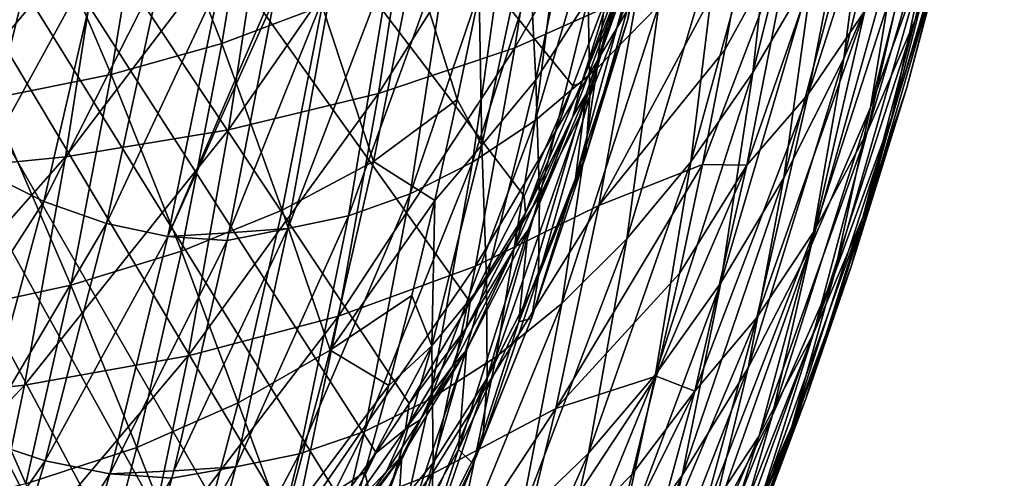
# Model space of a CAD drawing. Header units: millimetres. Extents: x 0 to 99, y -177 to 177.
# Tile 40 of 192: x 66 to 90, y -134 to -122. Entities that reach past the tile are written whole.
import ezdxf

# ---------------------------------------------------------------- set-up
doc = ezdxf.new("R2010")
doc.units = ezdxf.units.MM
doc.header["$LTSCALE"] = 26.699852
for name, color, linetype in [('11', 7, 'CONTINUOUS'), ('12', 7, 'CONTINUOUS'), ('13', 7, 'CONTINUOUS'), ('15', 7, 'CONTINUOUS'), ('17', 7, 'CONTINUOUS'), ('22', 7, 'CONTINUOUS'), ('25', 7, 'CONTINUOUS')]:
    doc.layers.add(name, color=color, linetype=linetype)

msp = doc.modelspace()

# ---------------------------------------------------------------- linework, layer by layer
at = {"layer": '11', "color": 253, "linetype": 'Continuous', "true_color": 0x9ca8ab}
for points in [[(88.592, -117.141, 179.842), (87.417, -122.353, 175.448), (89.598, -114.177, 176.51), (88.592, -117.141, 179.842)], [(89.598, -114.177, 176.51), (87.417, -122.353, 175.448), (88.456, -119.274, 172.208), (89.598, -114.177, 176.51)], [(87.068, -120.018, 147.209), (85.676, -123.301, 141.889), (87.641, -115.127, 143.601), (87.068, -120.018, 147.209)], [(87.641, -115.127, 143.601), (85.676, -123.301, 141.889), (86.315, -118.304, 138.506), (87.641, -115.127, 143.601)], [(81.148, -121.994, 113.367), (79.641, -123.542, 107.629), (81.766, -115.818, 110.867), (81.148, -121.994, 113.367)], [(81.766, -115.818, 110.867), (79.641, -123.542, 107.629), (80.347, -117.317, 105.449), (81.766, -115.818, 110.867)], [(84.914, -121.141, 133.133), (83.448, -123.647, 127.526), (85.454, -115.621, 129.853), (84.914, -121.141, 133.133)], [(85.454, -115.621, 129.853), (83.448, -123.647, 127.526), (84.065, -118.045, 124.521), (85.454, -115.621, 129.853)], [(88.456, -119.274, 172.208), (87.212, -124.015, 167.523), (89.354, -115.86, 168.733), (88.456, -119.274, 172.208)], [(89.354, -115.86, 168.733), (87.212, -124.015, 167.523), (88.151, -120.486, 164.169), (89.354, -115.86, 168.733)], [(85.94, -118.333, 192.509), (84.796, -124.175, 188.319), (87.306, -116.376, 189.892), (85.94, -118.333, 192.509)], [(87.306, -116.376, 189.892), (84.796, -124.175, 188.319), (86.183, -122.135, 185.752), (87.306, -116.376, 189.892)], [(87.685, -120.743, 155.805), (86.328, -124.506, 150.639), (88.366, -116.365, 152.188), (87.685, -120.743, 155.805)], [(88.366, -116.365, 152.188), (86.328, -124.506, 150.639), (87.068, -120.018, 147.209), (88.366, -116.365, 152.188)], [(88.151, -120.486, 164.169), (86.846, -124.742, 159.225), (88.941, -116.601, 160.597), (88.151, -120.486, 164.169)], [(88.941, -116.601, 160.597), (86.846, -124.742, 159.225), (87.685, -120.743, 155.805), (88.941, -116.601, 160.597)], [(87.451, -119.792, 182.924), (86.245, -125.105, 178.448), (88.592, -117.141, 179.842), (87.451, -119.792, 182.924)], [(88.592, -117.141, 179.842), (86.245, -125.105, 178.448), (87.417, -122.353, 175.448), (88.592, -117.141, 179.842)], [(79.641, -123.542, 107.629), (78.118, -124.82, 101.84), (80.347, -117.317, 105.449), (79.641, -123.542, 107.629)], [(80.347, -117.317, 105.449), (78.118, -124.82, 101.84), (78.911, -118.559, 99.984), (80.347, -117.317, 105.449)], [(83.448, -123.647, 127.526), (81.928, -125.834, 121.729), (84.065, -118.045, 124.521), (83.448, -123.647, 127.526)], [(84.065, -118.045, 124.521), (81.928, -125.834, 121.729), (82.626, -120.166, 119.012), (84.065, -118.045, 124.521)], [(84.46, -120.002, 194.848), (83.3, -125.913, 190.616), (85.94, -118.333, 192.509), (84.46, -120.002, 194.848)], [(85.94, -118.333, 192.509), (83.3, -125.913, 190.616), (84.796, -124.175, 188.319), (85.94, -118.333, 192.509)], [(85.676, -123.301, 141.889), (84.204, -126.223, 136.273), (86.315, -118.304, 138.506), (85.676, -123.301, 141.889)], [(86.315, -118.304, 138.506), (84.204, -126.223, 136.273), (84.914, -121.141, 133.133), (86.315, -118.304, 138.506)], [(78.118, -124.82, 101.84), (76.588, -125.84, 96.043), (78.911, -118.559, 99.984), (78.118, -124.82, 101.84)], [(78.911, -118.559, 99.984), (76.588, -125.84, 96.043), (77.469, -119.553, 94.51), (78.911, -118.559, 99.984)], [(87.417, -122.353, 175.448), (86.135, -127.196, 170.655), (88.456, -119.274, 172.208), (87.417, -122.353, 175.448)], [(88.456, -119.274, 172.208), (86.135, -127.196, 170.655), (87.212, -124.015, 167.523), (88.456, -119.274, 172.208)], [(76.588, -125.84, 96.043), (75.063, -126.615, 90.282), (77.469, -119.553, 94.51), (76.588, -125.84, 96.043)], [(77.469, -119.553, 94.51), (75.063, -126.615, 90.282), (76.031, -120.309, 89.069), (77.469, -119.553, 94.51)], [(86.183, -122.135, 185.752), (84.95, -127.535, 181.204), (87.451, -119.792, 182.924), (86.183, -122.135, 185.752)], [(87.451, -119.792, 182.924), (84.95, -127.535, 181.204), (86.245, -125.105, 178.448), (87.451, -119.792, 182.924)], [(81.928, -125.834, 121.729), (80.366, -127.715, 115.785), (82.626, -120.166, 119.012), (81.928, -125.834, 121.729)], [(82.626, -120.166, 119.012), (80.366, -127.715, 115.785), (81.148, -121.994, 113.367), (82.626, -120.166, 119.012)], [(83.3, -125.913, 190.616), (84.46, -120.002, 194.848), (82.212, -125.897, 193.302), (83.3, -125.913, 190.616)], [(82.212, -125.897, 193.302), (84.46, -120.002, 194.848), (82.76, -123.087, 195.344), (82.212, -125.897, 193.302)], [(82.76, -123.087, 195.344), (84.46, -120.002, 194.848), (83.283, -120.189, 197.296), (82.76, -123.087, 195.344)], [(86.328, -124.506, 150.639), (84.873, -127.88, 145.11), (87.068, -120.018, 147.209), (86.328, -124.506, 150.639)], [(87.068, -120.018, 147.209), (84.873, -127.88, 145.11), (85.676, -123.301, 141.889), (87.068, -120.018, 147.209)], [(75.063, -126.615, 90.282), (73.554, -127.154, 84.599), (76.031, -120.309, 89.069), (75.063, -126.615, 90.282)], [(76.031, -120.309, 89.069), (73.554, -127.154, 84.599), (74.607, -120.838, 83.697), (76.031, -120.309, 89.069)], [(87.212, -124.015, 167.523), (85.861, -128.372, 162.44), (88.151, -120.486, 164.169), (87.212, -124.015, 167.523)], [(88.151, -120.486, 164.169), (85.861, -128.372, 162.44), (86.846, -124.742, 159.225), (88.151, -120.486, 164.169)], [(73.554, -127.154, 84.599), (72.072, -127.469, 79.036), (74.607, -120.838, 83.697), (73.554, -127.154, 84.599)], [(74.607, -120.838, 83.697), (72.072, -127.469, 79.036), (73.206, -121.148, 78.435), (74.607, -120.838, 83.697)], [(86.846, -124.742, 159.225), (85.434, -128.602, 153.885), (87.685, -120.743, 155.805), (86.846, -124.742, 159.225)], [(87.685, -120.743, 155.805), (85.434, -128.602, 153.885), (86.328, -124.506, 150.639), (87.685, -120.743, 155.805)], [(72.072, -127.469, 79.036), (70.629, -127.57, 73.635), (73.206, -121.148, 78.435), (72.072, -127.469, 79.036)], [(73.206, -121.148, 78.435), (70.629, -127.57, 73.635), (71.734, -121.846, 73.347), (73.206, -121.148, 78.435)], [(84.204, -126.223, 136.273), (82.662, -128.8, 130.407), (84.914, -121.141, 133.133), (84.204, -126.223, 136.273)], [(84.914, -121.141, 133.133), (82.662, -128.8, 130.407), (83.448, -123.647, 127.526), (84.914, -121.141, 133.133)], [(80.366, -127.715, 115.785), (78.775, -129.302, 109.742), (81.148, -121.994, 113.367), (80.366, -127.715, 115.785)], [(81.148, -121.994, 113.367), (78.775, -129.302, 109.742), (79.641, -123.542, 107.629), (81.148, -121.994, 113.367)], [(84.796, -124.175, 188.319), (83.54, -129.648, 183.71), (86.183, -122.135, 185.752), (84.796, -124.175, 188.319)], [(86.183, -122.135, 185.752), (83.54, -129.648, 183.71), (84.95, -127.535, 181.204), (86.183, -122.135, 185.752)], [(86.245, -125.105, 178.448), (84.928, -130.036, 173.558), (87.417, -122.353, 175.448), (86.245, -125.105, 178.448)], [(87.417, -122.353, 175.448), (84.928, -130.036, 173.558), (86.135, -127.196, 170.655), (87.417, -122.353, 175.448)], [(84.873, -127.88, 145.11), (83.333, -130.878, 139.266), (85.676, -123.301, 141.889), (84.873, -127.88, 145.11)], [(85.676, -123.301, 141.889), (83.333, -130.878, 139.266), (84.204, -126.223, 136.273), (85.676, -123.301, 141.889)], [(78.775, -129.302, 109.742), (77.166, -130.609, 103.646), (79.641, -123.542, 107.629), (78.775, -129.302, 109.742)], [(79.641, -123.542, 107.629), (77.166, -130.609, 103.646), (78.118, -124.82, 101.84), (79.641, -123.542, 107.629)], [(82.662, -128.8, 130.407), (81.065, -131.043, 124.337), (83.448, -123.647, 127.526), (82.662, -128.8, 130.407)], [(83.448, -123.647, 127.526), (81.065, -131.043, 124.337), (81.928, -125.834, 121.729), (83.448, -123.647, 127.526)], [(86.135, -127.196, 170.655), (84.741, -131.641, 165.445), (87.212, -124.015, 167.523), (86.135, -127.196, 170.655)], [(87.212, -124.015, 167.523), (84.741, -131.641, 165.445), (85.861, -128.372, 162.44), (87.212, -124.015, 167.523)], [(83.3, -125.913, 190.616), (82.025, -131.448, 185.954), (84.796, -124.175, 188.319), (83.3, -125.913, 190.616)], [(84.796, -124.175, 188.319), (82.025, -131.448, 185.954), (83.54, -129.648, 183.71), (84.796, -124.175, 188.319)], [(85.434, -128.602, 153.885), (83.92, -132.055, 148.162), (86.328, -124.506, 150.639), (85.434, -128.602, 153.885)], [(86.328, -124.506, 150.639), (83.92, -132.055, 148.162), (84.873, -127.88, 145.11), (86.328, -124.506, 150.639)], [(85.861, -128.372, 162.44), (84.398, -132.316, 156.941), (86.846, -124.742, 159.225), (85.861, -128.372, 162.44)], [(86.846, -124.742, 159.225), (84.398, -132.316, 156.941), (85.434, -128.602, 153.885), (86.846, -124.742, 159.225)], [(77.166, -130.609, 103.646), (75.552, -131.649, 97.543), (78.118, -124.82, 101.84), (77.166, -130.609, 103.646)], [(78.118, -124.82, 101.84), (75.552, -131.649, 97.543), (76.588, -125.84, 96.043), (78.118, -124.82, 101.84)], [(84.95, -127.535, 181.204), (83.602, -132.542, 176.229), (86.245, -125.105, 178.448), (84.95, -127.535, 181.204)], [(86.245, -125.105, 178.448), (83.602, -132.542, 176.229), (84.928, -130.036, 173.558), (86.245, -125.105, 178.448)], [(75.552, -131.649, 97.543), (73.944, -132.436, 91.48), (76.588, -125.84, 96.043), (75.552, -131.649, 97.543)], [(76.588, -125.84, 96.043), (73.944, -132.436, 91.48), (75.063, -126.615, 90.282), (76.588, -125.84, 96.043)], [(81.065, -131.043, 124.337), (79.423, -132.966, 118.113), (81.928, -125.834, 121.729), (81.065, -131.043, 124.337)], [(81.928, -125.834, 121.729), (79.423, -132.966, 118.113), (80.366, -127.715, 115.785), (81.928, -125.834, 121.729)], [(82.025, -131.448, 185.954), (83.3, -125.913, 190.616), (81.081, -131.083, 189.081), (82.025, -131.448, 185.954)], [(81.081, -131.083, 189.081), (83.3, -125.913, 190.616), (81.651, -128.567, 191.209), (81.081, -131.083, 189.081)], [(81.651, -128.567, 191.209), (83.3, -125.913, 190.616), (82.212, -125.897, 193.302), (81.651, -128.567, 191.209)], [(83.333, -130.878, 139.266), (81.72, -133.513, 133.157), (84.204, -126.223, 136.273), (83.333, -130.878, 139.266)], [(84.204, -126.223, 136.273), (81.72, -133.513, 133.157), (82.662, -128.8, 130.407), (84.204, -126.223, 136.273)], [(73.944, -132.436, 91.48), (72.355, -132.982, 85.502), (75.063, -126.615, 90.282), (73.944, -132.436, 91.48)], [(75.063, -126.615, 90.282), (72.355, -132.982, 85.502), (73.554, -127.154, 84.599), (75.063, -126.615, 90.282)], [(72.355, -132.982, 85.502), (70.797, -133.3, 79.656), (73.554, -127.154, 84.599), (72.355, -132.982, 85.502)], [(73.554, -127.154, 84.599), (70.797, -133.3, 79.656), (72.072, -127.469, 79.036), (73.554, -127.154, 84.599)], [(84.928, -130.036, 173.558), (83.495, -134.557, 168.235), (86.135, -127.196, 170.655), (84.928, -130.036, 173.558)], [(86.135, -127.196, 170.655), (83.495, -134.557, 168.235), (84.741, -131.641, 165.445), (86.135, -127.196, 170.655)], [(70.797, -133.3, 79.656), (69.281, -133.403, 73.987), (72.072, -127.469, 79.036), (70.797, -133.3, 79.656)], [(72.072, -127.469, 79.036), (69.281, -133.403, 73.987), (70.588, -127.761, 73.646), (72.072, -127.469, 79.036)], [(70.629, -127.57, 73.635), (72.072, -127.469, 79.036), (70.588, -127.761, 73.646), (70.629, -127.57, 73.635)], [(83.54, -129.648, 183.71), (82.166, -134.72, 178.66), (84.95, -127.535, 181.204), (83.54, -129.648, 183.71)], [(84.95, -127.535, 181.204), (82.166, -134.72, 178.66), (83.602, -132.542, 176.229), (84.95, -127.535, 181.204)], [(79.423, -132.966, 118.113), (77.751, -134.584, 111.782), (80.366, -127.715, 115.785), (79.423, -132.966, 118.113)], [(80.366, -127.715, 115.785), (77.751, -134.584, 111.782), (78.775, -129.302, 109.742), (80.366, -127.715, 115.785)], [(83.92, -132.055, 148.162), (82.315, -135.116, 142.107), (84.873, -127.88, 145.11), (83.92, -132.055, 148.162)], [(84.873, -127.88, 145.11), (82.315, -135.116, 142.107), (83.333, -130.878, 139.266), (84.873, -127.88, 145.11)], [(84.741, -131.641, 165.445), (83.231, -135.658, 159.801), (85.861, -128.372, 162.44), (84.741, -131.641, 165.445)], [(85.861, -128.372, 162.44), (83.231, -135.658, 159.801), (84.398, -132.316, 156.941), (85.861, -128.372, 162.44)], [(84.398, -132.316, 156.941), (82.827, -135.837, 151.039), (85.434, -128.602, 153.885), (84.398, -132.316, 156.941)], [(85.434, -128.602, 153.885), (82.827, -135.837, 151.039), (83.92, -132.055, 148.162), (85.434, -128.602, 153.885)], [(81.72, -133.513, 133.157), (80.048, -135.802, 126.833), (82.662, -128.8, 130.407), (81.72, -133.513, 133.157)], [(82.662, -128.8, 130.407), (80.048, -135.802, 126.833), (81.065, -131.043, 124.337), (82.662, -128.8, 130.407)], [(77.751, -134.584, 111.782), (76.061, -135.913, 105.396), (78.775, -129.302, 109.742), (77.751, -134.584, 111.782)], [(78.775, -129.302, 109.742), (76.061, -135.913, 105.396), (77.166, -130.609, 103.646), (78.775, -129.302, 109.742)], [(82.025, -131.448, 185.954), (80.629, -136.573, 180.841), (83.54, -129.648, 183.71), (82.025, -131.448, 185.954)], [(83.54, -129.648, 183.71), (80.629, -136.573, 180.841), (82.166, -134.72, 178.66), (83.54, -129.648, 183.71)], [(83.602, -132.542, 176.229), (82.135, -137.127, 170.805), (84.928, -130.036, 173.558), (83.602, -132.542, 176.229)], [(84.928, -130.036, 173.558), (82.135, -137.127, 170.805), (83.495, -134.557, 168.235), (84.928, -130.036, 173.558)], [(76.061, -135.913, 105.396), (74.366, -136.967, 99.005), (77.166, -130.609, 103.646), (76.061, -135.913, 105.396)], [(77.166, -130.609, 103.646), (74.366, -136.967, 99.005), (75.552, -131.649, 97.543), (77.166, -130.609, 103.646)], [(82.315, -135.116, 142.107), (80.634, -137.801, 135.771), (83.333, -130.878, 139.266), (82.315, -135.116, 142.107)], [(83.333, -130.878, 139.266), (80.634, -137.801, 135.771), (81.72, -133.513, 133.157), (83.333, -130.878, 139.266)], [(80.048, -135.802, 126.833), (78.33, -137.758, 120.344), (81.065, -131.043, 124.337), (80.048, -135.802, 126.833)], [(81.065, -131.043, 124.337), (78.33, -137.758, 120.344), (79.423, -132.966, 118.113), (81.065, -131.043, 124.337)], [(80.495, -133.479, 186.897), (82.025, -131.448, 185.954), (81.081, -131.083, 189.081), (80.495, -133.479, 186.897)], [(80.629, -136.573, 180.841), (82.025, -131.448, 185.954), (79.887, -135.786, 184.628), (80.629, -136.573, 180.841)], [(79.887, -135.786, 184.628), (82.025, -131.448, 185.954), (80.495, -133.479, 186.897), (79.887, -135.786, 184.628)], [(74.366, -136.967, 99.005), (72.679, -137.761, 92.657), (75.552, -131.649, 97.543), (74.366, -136.967, 99.005)], [(75.552, -131.649, 97.543), (72.679, -137.761, 92.657), (73.944, -132.436, 91.48), (75.552, -131.649, 97.543)], [(83.495, -134.557, 168.235), (81.942, -138.635, 162.46), (84.741, -131.641, 165.445), (83.495, -134.557, 168.235)], [(84.741, -131.641, 165.445), (81.942, -138.635, 162.46), (83.231, -135.658, 159.801), (84.741, -131.641, 165.445)], [(82.827, -135.837, 151.039), (81.162, -138.951, 144.788), (83.92, -132.055, 148.162), (82.827, -135.837, 151.039)], [(83.92, -132.055, 148.162), (81.162, -138.951, 144.788), (82.315, -135.116, 142.107), (83.92, -132.055, 148.162)], [(72.679, -137.761, 92.657), (71.015, -138.311, 86.404), (73.944, -132.436, 91.48), (72.679, -137.761, 92.657)], [(73.944, -132.436, 91.48), (71.015, -138.311, 86.404), (72.355, -132.982, 85.502), (73.944, -132.436, 91.48)], [(83.231, -135.658, 159.801), (81.607, -139.236, 153.736), (84.398, -132.316, 156.941), (83.231, -135.658, 159.801)], [(84.398, -132.316, 156.941), (81.607, -139.236, 153.736), (82.827, -135.837, 151.039), (84.398, -132.316, 156.941)], [(82.166, -134.72, 178.66), (80.669, -139.358, 173.148), (83.602, -132.542, 176.229), (82.166, -134.72, 178.66)], [(83.602, -132.542, 176.229), (80.669, -139.358, 173.148), (82.135, -137.127, 170.805), (83.602, -132.542, 176.229)], [(71.015, -138.311, 86.404), (69.384, -138.63, 80.293), (72.355, -132.982, 85.502), (71.015, -138.311, 86.404)], [(72.355, -132.982, 85.502), (69.384, -138.63, 80.293), (70.797, -133.3, 79.656), (72.355, -132.982, 85.502)], [(78.33, -137.758, 120.344), (76.581, -139.4, 113.744), (79.423, -132.966, 118.113), (78.33, -137.758, 120.344)], [(79.423, -132.966, 118.113), (76.581, -139.4, 113.744), (77.751, -134.584, 111.782), (79.423, -132.966, 118.113)], [(69.384, -138.63, 80.293), (67.821, -138.665, 74.368), (70.797, -133.3, 79.656), (69.384, -138.63, 80.293)], [(69.236, -133.579, 73.999), (70.797, -133.3, 79.656), (67.821, -138.665, 74.368), (69.236, -133.579, 73.999)], [(69.281, -133.403, 73.987), (70.797, -133.3, 79.656), (69.236, -133.579, 73.999), (69.281, -133.403, 73.987)], [(80.634, -137.801, 135.771), (78.892, -140.126, 129.209), (81.72, -133.513, 133.157), (80.634, -137.801, 135.771)], [(81.72, -133.513, 133.157), (78.892, -140.126, 129.209), (80.048, -135.802, 126.833), (81.72, -133.513, 133.157)]]:
    msp.add_3dface(points, dxfattribs=at)
at = {"layer": '12', "color": 253, "linetype": 'Continuous', "true_color": 0x9ca8ab}
for points in [[(64.587, -118.76, 46.648), (66.076, -119.755, 52.119), (62.963, -125.009, 45.424), (64.587, -118.76, 46.648)], [(62.963, -125.009, 45.424), (66.076, -119.755, 52.119), (64.538, -126.031, 51.219), (62.963, -125.009, 45.424)], [(66.076, -119.755, 52.119), (67.554, -120.512, 57.562), (64.538, -126.031, 51.219), (66.076, -119.755, 52.119)], [(64.538, -126.031, 51.219), (67.554, -120.512, 57.562), (66.1, -126.805, 56.982), (64.538, -126.031, 51.219)], [(67.554, -120.512, 57.562), (69.008, -121.04, 62.938), (66.1, -126.805, 56.982), (67.554, -120.512, 57.562)], [(66.1, -126.805, 56.982), (69.008, -121.04, 62.938), (67.637, -127.344, 62.669), (66.1, -126.805, 56.982)], [(69.008, -121.04, 62.938), (70.428, -121.35, 68.206), (67.637, -127.344, 62.669), (69.008, -121.04, 62.938)], [(67.637, -127.344, 62.669), (70.428, -121.35, 68.206), (69.137, -127.659, 68.238), (67.637, -127.344, 62.669)], [(70.428, -121.35, 68.206), (71.803, -121.453, 73.329), (69.137, -127.659, 68.238), (70.428, -121.35, 68.206)], [(71.803, -121.453, 73.329), (71.734, -121.846, 73.347), (69.137, -127.659, 68.238), (71.803, -121.453, 73.329)], [(71.734, -121.846, 73.347), (70.629, -127.57, 73.635), (69.137, -127.659, 68.238), (71.734, -121.846, 73.347)], [(64.538, -126.031, 51.219), (66.1, -126.805, 56.982), (62.882, -131.827, 50.424), (64.538, -126.031, 51.219)], [(62.882, -131.827, 50.424), (66.1, -126.805, 56.982), (64.523, -132.613, 56.488), (62.882, -131.827, 50.424)], [(66.1, -126.805, 56.982), (67.637, -127.344, 62.669), (64.523, -132.613, 56.488), (66.1, -126.805, 56.982)], [(64.523, -132.613, 56.488), (67.637, -127.344, 62.669), (66.138, -133.159, 62.47), (64.523, -132.613, 56.488)], [(67.637, -127.344, 62.669), (69.137, -127.659, 68.238), (66.138, -133.159, 62.47), (67.637, -127.344, 62.669)], [(70.629, -127.57, 73.635), (70.588, -127.761, 73.646), (69.137, -127.659, 68.238), (70.629, -127.57, 73.635)], [(66.138, -133.159, 62.47), (69.137, -127.659, 68.238), (67.713, -133.477, 68.322), (66.138, -133.159, 62.47)], [(69.137, -127.659, 68.238), (70.588, -127.761, 73.646), (67.713, -133.477, 68.322), (69.137, -127.659, 68.238)], [(70.588, -127.761, 73.646), (69.281, -133.403, 73.987), (67.713, -133.477, 68.322), (70.588, -127.761, 73.646)], [(64.523, -132.613, 56.488), (66.138, -133.159, 62.47), (62.83, -137.925, 56.084), (64.523, -132.613, 56.488)], [(62.83, -137.925, 56.084), (66.138, -133.159, 62.47), (64.516, -138.474, 62.342), (62.83, -137.925, 56.084)], [(66.138, -133.159, 62.47), (67.713, -133.477, 68.322), (64.516, -138.474, 62.342), (66.138, -133.159, 62.47)], [(69.281, -133.403, 73.987), (69.236, -133.579, 73.999), (67.713, -133.477, 68.322), (69.281, -133.403, 73.987)], [(64.516, -138.474, 62.342), (67.713, -133.477, 68.322), (66.161, -138.792, 68.459), (64.516, -138.474, 62.342)], [(67.713, -133.477, 68.322), (69.236, -133.579, 73.999), (66.161, -138.792, 68.459), (67.713, -133.477, 68.322)], [(69.236, -133.579, 73.999), (67.821, -138.665, 74.368), (66.161, -138.792, 68.459), (69.236, -133.579, 73.999)]]:
    msp.add_3dface(points, dxfattribs=at)
at = {"layer": '13', "color": 253, "linetype": 'Continuous', "true_color": 0x9ca8ab}
for points in [[(78.483, -117.488, 206.728), (77.62, -123.043, 203.388), (81.483, -116.267, 203.775), (78.483, -117.488, 206.728)], [(81.483, -116.267, 203.775), (77.62, -123.043, 203.388), (80.625, -121.692, 200.501), (81.483, -116.267, 203.775)], [(75.157, -118.503, 209.405), (74.287, -124.163, 206.009), (78.483, -117.488, 206.728), (75.157, -118.503, 209.405)], [(78.483, -117.488, 206.728), (74.287, -124.163, 206.009), (77.62, -123.043, 203.388), (78.483, -117.488, 206.728)], [(71.504, -119.312, 211.806), (70.623, -125.052, 208.362), (75.157, -118.503, 209.405), (71.504, -119.312, 211.806)], [(75.157, -118.503, 209.405), (70.623, -125.052, 208.362), (74.287, -124.163, 206.009), (75.157, -118.503, 209.405)], [(67.526, -119.914, 213.931), (66.631, -125.711, 210.448), (71.504, -119.312, 211.806), (67.526, -119.914, 213.931)], [(71.504, -119.312, 211.806), (66.631, -125.711, 210.448), (70.623, -125.052, 208.362), (71.504, -119.312, 211.806)], [(63.222, -120.309, 215.78), (62.309, -126.14, 212.267), (67.526, -119.914, 213.931), (63.222, -120.309, 215.78)], [(67.526, -119.914, 213.931), (62.309, -126.14, 212.267), (66.631, -125.711, 210.448), (67.526, -119.914, 213.931)], [(82.76, -123.087, 195.344), (83.283, -120.189, 197.296), (79.675, -126.906, 196.902), (82.76, -123.087, 195.344)], [(83.283, -120.189, 197.296), (80.625, -121.692, 200.501), (79.675, -126.906, 196.902), (83.283, -120.189, 197.296)], [(77.62, -123.043, 203.388), (76.659, -128.388, 199.708), (80.625, -121.692, 200.501), (77.62, -123.043, 203.388)], [(80.625, -121.692, 200.501), (76.659, -128.388, 199.708), (79.675, -126.906, 196.902), (80.625, -121.692, 200.501)], [(74.287, -124.163, 206.009), (73.312, -129.615, 202.259), (77.62, -123.043, 203.388), (74.287, -124.163, 206.009)], [(77.62, -123.043, 203.388), (73.312, -129.615, 202.259), (76.659, -128.388, 199.708), (77.62, -123.043, 203.388)], [(82.212, -125.897, 193.302), (82.76, -123.087, 195.344), (79.675, -126.906, 196.902), (82.212, -125.897, 193.302)], [(70.623, -125.052, 208.362), (69.635, -130.588, 204.556), (74.287, -124.163, 206.009), (70.623, -125.052, 208.362)], [(74.287, -124.163, 206.009), (69.635, -130.588, 204.556), (73.312, -129.615, 202.259), (74.287, -124.163, 206.009)], [(66.631, -125.711, 210.448), (65.628, -131.306, 206.598), (70.623, -125.052, 208.362), (66.631, -125.711, 210.448)], [(70.623, -125.052, 208.362), (65.628, -131.306, 206.598), (69.635, -130.588, 204.556), (70.623, -125.052, 208.362)], [(62.309, -126.14, 212.267), (61.29, -131.77, 208.386), (66.631, -125.711, 210.448), (62.309, -126.14, 212.267)], [(66.631, -125.711, 210.448), (61.29, -131.77, 208.386), (65.628, -131.306, 206.598), (66.631, -125.711, 210.448)], [(81.651, -128.567, 191.209), (82.212, -125.897, 193.302), (78.629, -131.872, 192.966), (81.651, -128.567, 191.209)], [(82.212, -125.897, 193.302), (79.675, -126.906, 196.902), (78.629, -131.872, 192.966), (82.212, -125.897, 193.302)], [(76.659, -128.388, 199.708), (75.593, -133.485, 195.675), (79.675, -126.906, 196.902), (76.659, -128.388, 199.708)], [(79.675, -126.906, 196.902), (75.593, -133.485, 195.675), (78.629, -131.872, 192.966), (79.675, -126.906, 196.902)], [(73.312, -129.615, 202.259), (72.228, -134.82, 198.144), (76.659, -128.388, 199.708), (73.312, -129.615, 202.259)], [(76.659, -128.388, 199.708), (72.228, -134.82, 198.144), (75.593, -133.485, 195.675), (76.659, -128.388, 199.708)], [(81.081, -131.083, 189.081), (81.651, -128.567, 191.209), (78.629, -131.872, 192.966), (81.081, -131.083, 189.081)], [(69.635, -130.588, 204.556), (68.535, -135.876, 200.375), (73.312, -129.615, 202.259), (69.635, -130.588, 204.556)], [(73.312, -129.615, 202.259), (68.535, -135.876, 200.375), (72.228, -134.82, 198.144), (73.312, -129.615, 202.259)], [(65.628, -131.306, 206.598), (64.512, -136.655, 202.368), (69.635, -130.588, 204.556), (65.628, -131.306, 206.598)], [(69.635, -130.588, 204.556), (64.512, -136.655, 202.368), (68.535, -135.876, 200.375), (69.635, -130.588, 204.556)], [(80.495, -133.479, 186.897), (81.081, -131.083, 189.081), (77.488, -136.549, 188.7), (80.495, -133.479, 186.897)], [(81.081, -131.083, 189.081), (78.629, -131.872, 192.966), (77.488, -136.549, 188.7), (81.081, -131.083, 189.081)], [(61.29, -131.77, 208.386), (60.16, -137.155, 204.121), (65.628, -131.306, 206.598), (61.29, -131.77, 208.386)], [(65.628, -131.306, 206.598), (60.16, -137.155, 204.121), (64.512, -136.655, 202.368), (65.628, -131.306, 206.598)], [(75.593, -133.485, 195.675), (74.423, -138.289, 191.294), (78.629, -131.872, 192.966), (75.593, -133.485, 195.675)], [(78.629, -131.872, 192.966), (74.423, -138.289, 191.294), (77.488, -136.549, 188.7), (78.629, -131.872, 192.966)], [(72.228, -134.82, 198.144), (71.034, -139.728, 193.669), (75.593, -133.485, 195.675), (72.228, -134.82, 198.144)], [(75.593, -133.485, 195.675), (71.034, -139.728, 193.669), (74.423, -138.289, 191.294), (75.593, -133.485, 195.675)], [(79.887, -135.786, 184.628), (80.495, -133.479, 186.897), (77.488, -136.549, 188.7), (79.887, -135.786, 184.628)]]:
    msp.add_3dface(points, dxfattribs=at)
at = {"layer": '15', "color": 253, "linetype": 'Continuous', "true_color": 0x9ca8ab}
for points in [[(78.134, -123.823, 184.35), (77.947, -120.135, 190.437), (79.251, -118.57, 188.41), (78.134, -123.823, 184.35)], [(78.134, -123.823, 184.35), (79.251, -118.57, 188.41), (79.419, -121.832, 181.973), (78.134, -123.823, 184.35)], [(79.457, -124.228, 174.906), (79.419, -121.832, 181.973), (80.623, -119.449, 179.245), (79.457, -124.228, 174.906)], [(79.457, -124.228, 174.906), (80.623, -119.449, 179.245), (80.582, -121.369, 171.919), (79.457, -124.228, 174.906)], [(76.817, -125.425, 186.354), (76.749, -121.727, 191.419), (77.947, -120.135, 190.437), (76.817, -125.425, 186.354)], [(76.817, -125.425, 186.354), (77.947, -120.135, 190.437), (78.134, -123.823, 184.35), (76.817, -125.425, 186.354)], [(79.105, -126.242, 159.225), (80.391, -122.35, 164.107), (80.688, -120.465, 158.361), (79.105, -126.242, 159.225)], [(79.368, -124.177, 153.318), (79.105, -126.242, 159.225), (80.688, -120.465, 158.361), (79.368, -124.177, 153.318)], [(79.368, -124.177, 153.318), (80.688, -120.465, 158.361), (80.385, -121.117, 156.167), (79.368, -124.177, 153.318)], [(79.043, -124.722, 151.173), (79.368, -124.177, 153.318), (80.385, -121.117, 156.167), (79.043, -124.722, 151.173)], [(79.354, -125.711, 167.294), (79.457, -124.228, 174.906), (80.582, -121.369, 171.919), (79.354, -125.711, 167.294)], [(79.354, -125.711, 167.294), (80.582, -121.369, 171.919), (80.391, -122.35, 164.107), (79.354, -125.711, 167.294)], [(76.215, -124.306, 189.467), (76.749, -121.727, 191.419), (76.817, -125.425, 186.354), (76.215, -124.306, 189.467)], [(78.229, -126.673, 177.574), (78.134, -123.823, 184.35), (79.419, -121.832, 181.973), (78.229, -126.673, 177.574)], [(78.229, -126.673, 177.574), (79.419, -121.832, 181.973), (79.457, -124.228, 174.906), (78.229, -126.673, 177.574)], [(79.105, -126.242, 159.225), (79.354, -125.711, 167.294), (80.391, -122.35, 164.107), (79.105, -126.242, 159.225)], [(76.927, -128.709, 179.906), (76.817, -125.425, 186.354), (78.134, -123.823, 184.35), (76.927, -128.709, 179.906)], [(76.927, -128.709, 179.906), (78.134, -123.823, 184.35), (78.229, -126.673, 177.574), (76.927, -128.709, 179.906)], [(77.722, -129.749, 153.96), (79.105, -126.242, 159.225), (79.368, -124.177, 153.318), (77.722, -129.749, 153.96)], [(77.95, -127.5, 147.902), (77.722, -129.749, 153.96), (79.368, -124.177, 153.318), (77.95, -127.5, 147.902)], [(77.95, -127.5, 147.902), (79.368, -124.177, 153.318), (79.043, -124.722, 151.173), (77.95, -127.5, 147.902)], [(78.199, -128.636, 170.191), (78.229, -126.673, 177.574), (79.457, -124.228, 174.906), (78.199, -128.636, 170.191)], [(78.199, -128.636, 170.191), (79.457, -124.228, 174.906), (79.354, -125.711, 167.294), (78.199, -128.636, 170.191)], [(75.664, -126.783, 187.439), (76.215, -124.306, 189.467), (76.817, -125.425, 186.354), (75.664, -126.783, 187.439)], [(77.593, -127.992, 145.791), (77.95, -127.5, 147.902), (79.043, -124.722, 151.173), (77.593, -127.992, 145.791)], [(75.597, -130.339, 181.88), (75.664, -126.783, 187.439), (76.817, -125.425, 186.354), (75.597, -130.339, 181.88)], [(75.597, -130.339, 181.88), (76.817, -125.425, 186.354), (76.927, -128.709, 179.906), (75.597, -130.339, 181.88)], [(78.03, -129.671, 162.287), (78.199, -128.636, 170.191), (79.354, -125.711, 167.294), (78.03, -129.671, 162.287)], [(78.03, -129.671, 162.287), (79.354, -125.711, 167.294), (79.105, -126.242, 159.225), (78.03, -129.671, 162.287)], [(77.722, -129.749, 153.96), (78.03, -129.671, 162.287), (79.105, -126.242, 159.225), (77.722, -129.749, 153.96)], [(76.947, -131.131, 172.786), (76.927, -128.709, 179.906), (78.229, -126.673, 177.574), (76.947, -131.131, 172.786)], [(76.947, -131.131, 172.786), (78.229, -126.673, 177.574), (78.199, -128.636, 170.191), (76.947, -131.131, 172.786)], [(75.108, -129.106, 185.381), (75.664, -126.783, 187.439), (75.597, -130.339, 181.88), (75.108, -129.106, 185.381)], [(76.245, -132.874, 148.333), (77.722, -129.749, 153.96), (77.95, -127.5, 147.902), (76.245, -132.874, 148.333)], [(76.445, -130.449, 142.151), (76.245, -132.874, 148.333), (77.95, -127.5, 147.902), (76.445, -130.449, 142.151)], [(76.445, -130.449, 142.151), (77.95, -127.5, 147.902), (77.593, -127.992, 145.791), (76.445, -130.449, 142.151)], [(76.097, -130.835, 140.233), (76.445, -130.449, 142.151), (77.593, -127.992, 145.791), (76.097, -130.835, 140.233)], [(75.626, -133.202, 175.062), (75.597, -130.339, 181.88), (76.927, -128.709, 179.906), (75.626, -133.202, 175.062)], [(75.626, -133.202, 175.062), (76.927, -128.709, 179.906), (76.947, -131.131, 172.786), (75.626, -133.202, 175.062)], [(76.842, -132.649, 165.077), (76.947, -131.131, 172.786), (78.199, -128.636, 170.191), (76.842, -132.649, 165.077)], [(76.842, -132.649, 165.077), (78.199, -128.636, 170.191), (78.03, -129.671, 162.287), (76.842, -132.649, 165.077)], [(74.542, -131.31, 183.272), (75.108, -129.106, 185.381), (75.597, -130.339, 181.88), (74.542, -131.31, 183.272)], [(76.245, -132.874, 148.333), (76.605, -133.23, 156.877), (77.722, -129.749, 153.96), (76.245, -132.874, 148.333)], [(76.605, -133.23, 156.877), (76.842, -132.649, 165.077), (78.03, -129.671, 162.287), (76.605, -133.23, 156.877)], [(76.605, -133.23, 156.877), (78.03, -129.671, 162.287), (77.722, -129.749, 153.96), (76.605, -133.23, 156.877)], [(73.957, -133.433, 181.071), (74.542, -131.31, 183.272), (75.597, -130.339, 181.88), (73.957, -133.433, 181.071)], [(74.284, -134.852, 176.997), (73.957, -133.433, 181.071), (75.597, -130.339, 181.88), (74.284, -134.852, 176.997)], [(74.284, -134.852, 176.997), (75.597, -130.339, 181.88), (75.626, -133.202, 175.062), (74.284, -134.852, 176.997)], [(74.686, -135.638, 142.389), (76.245, -132.874, 148.333), (76.445, -130.449, 142.151), (74.686, -135.638, 142.389)], [(74.863, -133.042, 136.111), (74.686, -135.638, 142.389), (76.445, -130.449, 142.151), (74.863, -133.042, 136.111)], [(74.863, -133.042, 136.111), (76.445, -130.449, 142.151), (75.31, -132.153, 137.308), (74.863, -133.042, 136.111)], [(75.31, -132.153, 137.308), (76.445, -130.449, 142.151), (76.097, -130.835, 140.233), (75.31, -132.153, 137.308)], [(75.564, -135.183, 167.583), (75.626, -133.202, 175.062), (76.947, -131.131, 172.786), (75.564, -135.183, 167.583)], [(75.564, -135.183, 167.583), (76.947, -131.131, 172.786), (76.842, -132.649, 165.077), (75.564, -135.183, 167.583)], [(74.485, -133.42, 134.244), (74.863, -133.042, 136.111), (75.31, -132.153, 137.308), (74.485, -133.42, 134.244)], [(75.381, -136.248, 159.542), (75.564, -135.183, 167.583), (76.842, -132.649, 165.077), (75.381, -136.248, 159.542)], [(75.381, -136.248, 159.542), (76.842, -132.649, 165.077), (76.605, -133.23, 156.877), (75.381, -136.248, 159.542)], [(74.686, -135.638, 142.389), (75.083, -136.396, 151.087), (76.245, -132.874, 148.333), (74.686, -135.638, 142.389)], [(75.083, -136.396, 151.087), (76.605, -133.23, 156.877), (76.245, -132.874, 148.333), (75.083, -136.396, 151.087)], [(73.055, -138.057, 136.175), (74.686, -135.638, 142.389), (74.863, -133.042, 136.111), (73.055, -138.057, 136.175)], [(73.217, -135.294, 129.838), (73.055, -138.057, 136.175), (74.863, -133.042, 136.111), (73.217, -135.294, 129.838)], [(73.217, -135.294, 129.838), (74.863, -133.042, 136.111), (73.639, -134.609, 131.102), (73.217, -135.294, 129.838)], [(73.639, -134.609, 131.102), (74.863, -133.042, 136.111), (74.485, -133.42, 134.244), (73.639, -134.609, 131.102)], [(73.354, -135.46, 178.788), (73.957, -133.433, 181.071), (74.284, -134.852, 176.997), (73.354, -135.46, 178.788)], [(74.226, -137.278, 169.79), (74.284, -134.852, 176.997), (75.626, -133.202, 175.062), (74.226, -137.278, 169.79)], [(74.226, -137.278, 169.79), (75.626, -133.202, 175.062), (75.564, -135.183, 167.583), (74.226, -137.278, 169.79)], [(75.083, -136.396, 151.087), (75.381, -136.248, 159.542), (76.605, -133.23, 156.877), (75.083, -136.396, 151.087)]]:
    msp.add_3dface(points, dxfattribs=at)
at = {"layer": '17', "color": 253, "linetype": 'Continuous', "true_color": 0x9ca8ab}
for points in [[(70.453, -122.934, 199.39), (68.641, -118.295, 204.661), (71.342, -117.602, 202.795), (70.453, -122.934, 199.39)], [(70.453, -122.934, 199.39), (71.342, -117.602, 202.795), (72.911, -122.009, 197.408), (70.453, -122.934, 199.39)], [(67.752, -123.694, 201.208), (65.683, -118.839, 206.362), (68.641, -118.295, 204.661), (67.752, -123.694, 201.208)], [(67.752, -123.694, 201.208), (68.641, -118.295, 204.661), (70.453, -122.934, 199.39), (67.752, -123.694, 201.208)], [(64.791, -124.29, 202.869), (62.453, -119.23, 207.895), (65.683, -118.839, 206.362), (64.791, -124.29, 202.869)], [(64.791, -124.29, 202.869), (65.683, -118.839, 206.362), (67.752, -123.694, 201.208), (64.791, -124.29, 202.869)], [(74.166, -125.821, 191.638), (72.911, -122.009, 197.408), (75.142, -120.909, 195.247), (74.166, -125.821, 191.638)], [(76.215, -124.306, 189.467), (74.166, -125.821, 191.638), (75.142, -120.909, 195.247), (76.215, -124.306, 189.467)], [(76.749, -121.727, 191.419), (76.215, -124.306, 189.467), (75.142, -120.909, 195.247), (76.749, -121.727, 191.419)], [(71.93, -127.015, 193.727), (70.453, -122.934, 199.39), (72.911, -122.009, 197.408), (71.93, -127.015, 193.727)], [(71.93, -127.015, 193.727), (72.911, -122.009, 197.408), (74.166, -125.821, 191.638), (71.93, -127.015, 193.727)], [(69.467, -128.022, 195.646), (67.752, -123.694, 201.208), (70.453, -122.934, 199.39), (69.467, -128.022, 195.646)], [(69.467, -128.022, 195.646), (70.453, -122.934, 199.39), (71.93, -127.015, 193.727), (69.467, -128.022, 195.646)], [(66.76, -128.85, 197.41), (64.791, -124.29, 202.869), (67.752, -123.694, 201.208), (66.76, -128.85, 197.41)], [(66.76, -128.85, 197.41), (67.752, -123.694, 201.208), (69.467, -128.022, 195.646), (66.76, -128.85, 197.41)], [(63.793, -129.499, 199.026), (64.791, -124.29, 202.869), (66.76, -128.85, 197.41), (63.793, -129.499, 199.026)], [(76.215, -124.306, 189.467), (75.664, -126.783, 187.439), (74.166, -125.821, 191.638), (76.215, -124.306, 189.467)], [(73.108, -130.448, 187.704), (71.93, -127.015, 193.727), (74.166, -125.821, 191.638), (73.108, -130.448, 187.704)], [(75.664, -126.783, 187.439), (73.108, -130.448, 187.704), (74.166, -125.821, 191.638), (75.664, -126.783, 187.439)], [(75.664, -126.783, 187.439), (75.108, -129.106, 185.381), (73.108, -130.448, 187.704), (75.664, -126.783, 187.439)], [(70.856, -131.738, 189.71), (69.467, -128.022, 195.646), (71.93, -127.015, 193.727), (70.856, -131.738, 189.71)], [(70.856, -131.738, 189.71), (71.93, -127.015, 193.727), (73.108, -130.448, 187.704), (70.856, -131.738, 189.71)], [(68.379, -132.826, 191.558), (66.76, -128.85, 197.41), (69.467, -128.022, 195.646), (68.379, -132.826, 191.558)], [(68.379, -132.826, 191.558), (69.467, -128.022, 195.646), (70.856, -131.738, 189.71), (68.379, -132.826, 191.558)], [(65.661, -133.721, 193.263), (63.793, -129.499, 199.026), (66.76, -128.85, 197.41), (65.661, -133.721, 193.263)], [(65.661, -133.721, 193.263), (66.76, -128.85, 197.41), (68.379, -132.826, 191.558), (65.661, -133.721, 193.263)], [(75.108, -129.106, 185.381), (74.542, -131.31, 183.272), (73.108, -130.448, 187.704), (75.108, -129.106, 185.381)], [(62.683, -134.426, 194.83), (63.793, -129.499, 199.026), (65.661, -133.721, 193.263), (62.683, -134.426, 194.83)], [(71.969, -134.749, 183.451), (70.856, -131.738, 189.71), (73.108, -130.448, 187.704), (71.969, -134.749, 183.451)], [(74.542, -131.31, 183.272), (71.969, -134.749, 183.451), (73.108, -130.448, 187.704), (74.542, -131.31, 183.272)], [(74.542, -131.31, 183.272), (73.957, -133.433, 181.071), (71.969, -134.749, 183.451), (74.542, -131.31, 183.272)], [(69.692, -136.131, 185.366), (68.379, -132.826, 191.558), (70.856, -131.738, 189.71), (69.692, -136.131, 185.366)], [(69.692, -136.131, 185.366), (70.856, -131.738, 189.71), (71.969, -134.749, 183.451), (69.692, -136.131, 185.366)], [(67.192, -137.298, 187.136), (65.661, -133.721, 193.263), (68.379, -132.826, 191.558), (67.192, -137.298, 187.136)], [(67.192, -137.298, 187.136), (68.379, -132.826, 191.558), (69.692, -136.131, 185.366), (67.192, -137.298, 187.136)], [(73.957, -133.433, 181.071), (73.354, -135.46, 178.788), (71.969, -134.749, 183.451), (73.957, -133.433, 181.071)]]:
    msp.add_3dface(points, dxfattribs=at)
at = {"layer": '22', "color": 253, "linetype": 'Continuous', "true_color": 0x9ca8ab}
for points in [[(80.136, -121.083, 154.668), (29.005, -62.517, -36.155), (79.04, -123.97, 150.581), (80.136, -121.083, 154.668)], [(79.04, -123.97, 150.581), (29.005, -62.517, -36.155), (77.856, -126.675, 146.159), (79.04, -123.97, 150.581)], [(77.856, -126.675, 146.159), (29.005, -62.517, -36.155), (76.531, -129.27, 141.216), (77.856, -126.675, 146.159)], [(76.531, -129.27, 141.216), (29.005, -62.517, -36.155), (75.042, -131.754, 135.657), (76.531, -129.27, 141.216)], [(75.042, -131.754, 135.657), (29.005, -62.517, -36.155), (74.228, -132.961, 132.62), (75.042, -131.754, 135.657)], [(74.228, -132.961, 132.62), (29.005, -62.517, -36.155), (73.365, -134.125, 129.401), (74.228, -132.961, 132.62)], [(73.365, -134.125, 129.401), (29.005, -62.517, -36.155), (72.453, -135.237, 125.994), (73.365, -134.125, 129.401)], [(72.453, -135.237, 125.994), (29.005, -62.517, -36.155), (71.491, -136.305, 122.407), (72.453, -135.237, 125.994)], [(71.491, -136.305, 122.407), (29.005, -62.517, -36.155), (70.475, -137.311, 118.615), (71.491, -136.305, 122.407)], [(70.475, -137.311, 118.615), (29.005, -62.517, -36.155), (69.399, -138.248, 114.599), (70.475, -137.311, 118.615)], [(69.399, -138.248, 114.599), (29.005, -62.517, -36.155), (68.266, -139.123, 110.368), (69.399, -138.248, 114.599)], [(68.266, -139.123, 110.368), (29.005, -62.517, -36.155), (67.082, -139.906, 105.953), (68.266, -139.123, 110.368)], [(67.082, -139.906, 105.953), (29.005, -62.517, -36.155), (65.846, -140.589, 101.339), (67.082, -139.906, 105.953)], [(65.846, -140.589, 101.339), (29.005, -62.517, -36.155), (64.559, -141.178, 96.535), (65.846, -140.589, 101.339)]]:
    msp.add_3dface(points, dxfattribs=at)
at = {"layer": '25', "color": 253, "linetype": 'Continuous', "true_color": 0x9ca8ab}
for points in [[(79.263, -123.893, 151.56), (80.385, -121.117, 156.167), (80.573, -120.291, 156.445), (79.263, -123.893, 151.56)], [(80.136, -121.083, 154.668), (79.263, -123.893, 151.56), (80.573, -120.291, 156.445), (80.136, -121.083, 154.668)], [(80.136, -121.083, 154.668), (79.04, -123.97, 150.581), (79.263, -123.893, 151.56), (80.136, -121.083, 154.668)], [(79.043, -124.722, 151.173), (80.385, -121.117, 156.167), (79.263, -123.893, 151.56), (79.043, -124.722, 151.173)], [(79.04, -123.97, 150.581), (77.856, -126.675, 146.159), (77.881, -127.091, 146.409), (79.04, -123.97, 150.581)], [(77.881, -127.091, 146.409), (79.043, -124.722, 151.173), (79.263, -123.893, 151.56), (77.881, -127.091, 146.409)], [(79.04, -123.97, 150.581), (77.881, -127.091, 146.409), (79.263, -123.893, 151.56), (79.04, -123.97, 150.581)], [(77.593, -127.992, 145.791), (79.043, -124.722, 151.173), (77.881, -127.091, 146.409), (77.593, -127.992, 145.791)], [(77.856, -126.675, 146.159), (76.531, -129.27, 141.216), (77.881, -127.091, 146.409), (77.856, -126.675, 146.159)], [(76.437, -129.91, 141.026), (77.593, -127.992, 145.791), (77.881, -127.091, 146.409), (76.437, -129.91, 141.026)], [(76.531, -129.27, 141.216), (76.437, -129.91, 141.026), (77.881, -127.091, 146.409), (76.531, -129.27, 141.216)], [(76.097, -130.835, 140.233), (77.593, -127.992, 145.791), (76.437, -129.91, 141.026), (76.097, -130.835, 140.233)], [(76.531, -129.27, 141.216), (75.042, -131.754, 135.657), (76.437, -129.91, 141.026), (76.531, -129.27, 141.216)], [(74.95, -132.377, 135.483), (76.097, -130.835, 140.233), (76.437, -129.91, 141.026), (74.95, -132.377, 135.483)], [(75.042, -131.754, 135.657), (74.95, -132.377, 135.483), (76.437, -129.91, 141.026), (75.042, -131.754, 135.657)], [(75.31, -132.153, 137.308), (76.097, -130.835, 140.233), (74.95, -132.377, 135.483), (75.31, -132.153, 137.308)], [(75.042, -131.754, 135.657), (74.228, -132.961, 132.62), (74.95, -132.377, 135.483), (75.042, -131.754, 135.657)], [(74.485, -133.42, 134.244), (75.31, -132.153, 137.308), (74.95, -132.377, 135.483), (74.485, -133.42, 134.244)], [(73.437, -134.518, 129.841), (74.485, -133.42, 134.244), (74.95, -132.377, 135.483), (73.437, -134.518, 129.841)], [(74.228, -132.961, 132.62), (73.437, -134.518, 129.841), (74.95, -132.377, 135.483), (74.228, -132.961, 132.62)], [(74.228, -132.961, 132.62), (73.365, -134.125, 129.401), (73.437, -134.518, 129.841), (74.228, -132.961, 132.62)], [(73.639, -134.609, 131.102), (74.485, -133.42, 134.244), (73.437, -134.518, 129.841), (73.639, -134.609, 131.102)]]:
    msp.add_3dface(points, dxfattribs=at)

doc.saveas('drawing.dxf')
